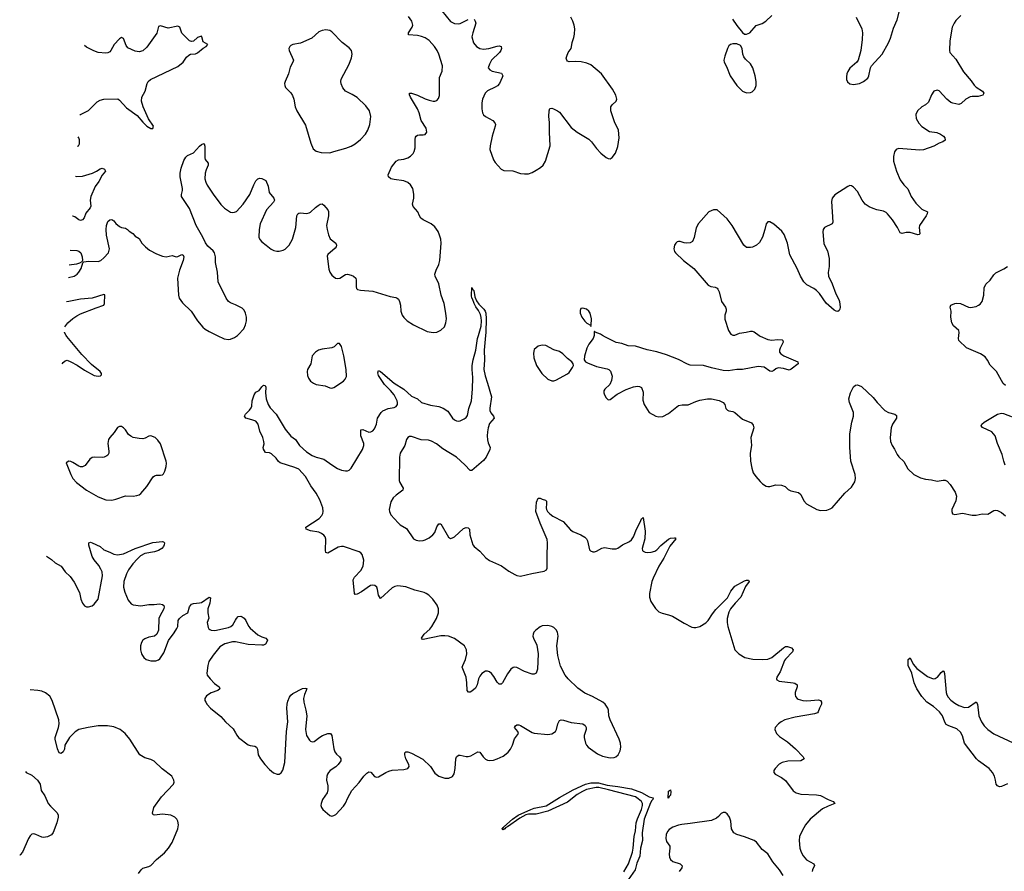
# Model space of a CAD drawing. Header units: inches. Extents: x 1174277 to 1307032, y 522670 to 678486.
# Tile 86 of 121: x 1197784 to 1207899, y 644493 to 653246. Entities that reach past the tile are written whole.
import ezdxf

# ---------------------------------------------------------------- set-up
doc = ezdxf.new("R2010")
doc.units = ezdxf.units.IN
doc.header["$MEASUREMENT"] = 0
for name, color, linetype in [('B1694', 7, 'Continuous'), ('B1695', 7, 'Continuous'), ('B2604', 7, 'Continuous'), ('B2605', 7, 'Continuous')]:
    doc.layers.add(name, color=color, linetype=linetype)

msp = doc.modelspace()

# ---------------------------------------------------------------- linework, layer by layer
at = {"layer": 'B1694', "color": 6}
for points, elevation in [([(1198221, 649708), (1198230, 649723), (1198250, 649741), (1198270, 649745), (1198310, 649731), (1198375, 649695), (1198450, 649642), (1198550, 649590), (1198570, 649584), (1198597, 649583), (1198615, 649585), (1198625, 649595), (1198625, 649610), (1198612, 649630), (1198522, 649702), (1198423, 649803), (1198268, 649988), (1198262, 650000)], 1000), ([(1199814, 650000), (1199886, 649966), (1199930, 649958), (1199950, 649961), (1199990, 649978), (1200000, 649985)], 1100), ([(1198061, 647733), (1198110, 647699), (1198150, 647663), (1198210, 647628), (1198252, 647570), (1198304, 647524), (1198345, 647465), (1198399, 647359), (1198413, 647290), (1198430, 647248), (1198450, 647222), (1198470, 647211), (1198490, 647210), (1198530, 647223), (1198550, 647239), (1198589, 647290), (1198636, 647530), (1198631, 647570), (1198618, 647598), (1198596, 647636), (1198550, 647693), (1198528, 647730), (1198494, 647846), (1198494, 647870), (1198510, 647875), (1198530, 647869), (1198609, 647830), (1198650, 647796), (1198710, 647774), (1198752, 647752), (1198790, 647745), (1198850, 647756), (1198970, 647811), (1199150, 647874), (1199250, 647883), (1199260, 647880), (1199270, 647870), (1199269, 647850), (1199260, 647830), (1199244, 647810), (1199210, 647790), (1199170, 647777), (1199070, 647758), (1199026, 647734), (1198994, 647706), (1198946, 647654), (1198902, 647590), (1198881, 647550), (1198853, 647470), (1198850, 647415), (1198863, 647363), (1198900, 647280), (1198930, 647242), (1198951, 647231), (1199030, 647220), (1199110, 647235), (1199165, 647235), (1199221, 647241), (1199250, 647236), (1199264, 647224), (1199267, 647210), (1199263, 647190), (1199223, 647117), (1199213, 647090), (1199209, 646971), (1199193, 646930), (1199170, 646910), (1199110, 646898), (1199070, 646883), (1199050, 646868), (1199035, 646845), (1199025, 646810), (1199025, 646770), (1199034, 646730), (1199044, 646710), (1199059, 646690), (1199084, 646670), (1199130, 646656), (1199183, 646657), (1199210, 646666), (1199223, 646677), (1199263, 646737), (1199313, 646867), (1199370, 646943), (1199399, 646990), (1199407, 647010), (1199413, 647070), (1199424, 647090), (1199459, 647121), (1199511, 647149), (1199529, 647210), (1199550, 647239), (1199570, 647247), (1199630, 647251), (1199650, 647257), (1199730, 647311), (1199745, 647305), (1199736, 647250), (1199718, 647190), (1199718, 647150), (1199726, 647094), (1199711, 647049), (1199720, 647000), (1199726, 646986), (1199737, 646977), (1199750, 646970), (1199790, 646969), (1199930, 647000), (1199952, 647010), (1199973, 647027), (1200000, 647073)], 1000), ([(1200000, 646850), (1199992, 646852), (1199970, 646852), (1199890, 646830), (1199841, 646799), (1199770, 646716), (1199728, 646650), (1199715, 646610), (1199706, 646530), (1199711, 646510), (1199739, 646470), (1199784, 646424), (1199833, 646390), (1199841, 646370), (1199821, 646350), (1199752, 646328), (1199703, 646297), (1199686, 646270), (1199687, 646250), (1199695, 646230), (1199710, 646207), (1199744, 646170), (1199850, 646083), (1199897, 646030), (1199977, 645957), (1200000, 645916)], 1000), ([(1199003, 644470), (1199031, 644509), (1199050, 644524), (1199110, 644541), (1199130, 644554), (1199190, 644616), (1199270, 644683), (1199312, 644730), (1199349, 644790), (1199409, 644930), (1199414, 644970), (1199407, 645010), (1199397, 645030), (1199377, 645050), (1199335, 645070), (1199250, 645080), (1199170, 645071), (1199154, 645074), (1199147, 645090), (1199162, 645150), (1199242, 645258), (1199364, 645390), (1199371, 645410), (1199369, 645430), (1199346, 645470), (1199246, 645546), (1199165, 645625), (1199130, 645643), (1199070, 645658), (1199017, 645690), (1198914, 645850), (1198866, 645910), (1198816, 645950), (1198750, 645978), (1198687, 645987), (1198590, 645988), (1198488, 645972), (1198390, 645950), (1198353, 645927), (1198294, 645870), (1198249, 645790), (1198244, 645750), (1198230, 645722), (1198210, 645705), (1198190, 645711), (1198172, 645752), (1198148, 645850), (1198149, 645870), (1198184, 645970), (1198189, 646010), (1198187, 646050), (1198118, 646250), (1198092, 646292), (1198050, 646326), (1198010, 646343), (1197970, 646352), (1197892, 646360)], 1000), ([(1197844, 645520), (1197850, 645510), (1197910, 645480), (1197968, 645430), (1197993, 645390), (1198005, 645325), (1198042, 645270), (1198076, 645190), (1198101, 645161), (1198170, 645095), (1198180, 645070), (1198180, 645050), (1198167, 644990), (1198127, 644893), (1198110, 644869), (1198070, 644846), (1198030, 644841), (1198010, 644845), (1197950, 644872), (1197930, 644877), (1197910, 644875), (1197890, 644857), (1197874, 644830), (1197813, 644690), (1197790, 644662), (1197784, 644656)], 1100)]:
    msp.add_lwpolyline(points, dxfattribs=dict(at, elevation=elevation))
at = {"layer": 'B1694', "color": 6, "elevation": 1100}
msp.add_lwpolyline([(1198810, 649066), (1198790, 649053), (1198756, 649004), (1198709, 648951), (1198695, 648930), (1198688, 648890), (1198701, 648810), (1198700, 648790), (1198689, 648771), (1198678, 648762), (1198651, 648749), (1198630, 648746), (1198550, 648751), (1198530, 648746), (1198506, 648730), (1198456, 648664), (1198430, 648650), (1198410, 648650), (1198390, 648656), (1198330, 648696), (1198310, 648704), (1198290, 648707), (1198262, 648690), (1198309, 648570), (1198331, 648530), (1198368, 648488), (1198471, 648410), (1198590, 648342), (1198670, 648311), (1198730, 648308), (1198770, 648317), (1198870, 648353), (1198951, 648349), (1198986, 648354), (1199010, 648363), (1199030, 648377), (1199090, 648449), (1199154, 648546), (1199170, 648558), (1199190, 648563), (1199230, 648563), (1199250, 648567), (1199261, 648579), (1199275, 648605), (1199288, 648652), (1199291, 648689), (1199287, 648710), (1199230, 648886), (1199204, 648924), (1199174, 648950), (1199130, 648969), (1199110, 648967), (1199074, 648946), (1199050, 648939), (1199010, 648940), (1198950, 648953), (1198925, 648965), (1198903, 648983), (1198870, 649031), (1198850, 649051), (1198830, 649063)], close=True, dxfattribs=at)
at = {"layer": 'B1695', "color": 6}
for points, elevation in [([(1198401, 652263), (1198408, 652270), (1198490, 652314), (1198579, 652401), (1198610, 652419), (1198650, 652430), (1198792, 652432), (1198810, 652420), (1198881, 652341), (1198990, 652262), (1199050, 652191), (1199090, 652152), (1199130, 652127), (1199153, 652127), (1199157, 652150), (1199107, 652227), (1199054, 652350), (1199036, 652410), (1199038, 652450), (1199074, 652510), (1199094, 652590), (1199104, 652610), (1199129, 652631), (1199410, 652763), (1199463, 652810), (1199499, 652861), (1199520, 652880), (1199538, 652890), (1199590, 652896), (1199610, 652904), (1199670, 652954), (1199699, 652970), (1199716, 652990), (1199670, 653018), (1199656, 653070), (1199650, 653075), (1199630, 653071), (1199610, 653061), (1199570, 653024), (1199550, 653023), (1199530, 653030), (1199448, 653108), (1199429, 653169), (1199410, 653180), (1199310, 653159), (1199230, 653181), (1199210, 653175), (1199194, 653106), (1199090, 652963), (1199050, 652925), (1199010, 652915), (1198970, 652922), (1198895, 652955), (1198879, 652979), (1198850, 653051), (1198830, 653061), (1198810, 653050), (1198754, 652990), (1198720, 652930), (1198710, 652917), (1198690, 652905), (1198670, 652901), (1198591, 652910), (1198544, 652924), (1198470, 652963), (1198451, 652980)], 1100), ([(1198378, 651946), (1198388, 651950), (1198398, 651970), (1198397, 652010), (1198390, 652032), (1198385, 652041)], 1100), ([(1200000, 650315), (1199950, 650336), (1199929, 650350), (1199904, 650384), (1199823, 650550), (1199816, 650650), (1199794, 650750), (1199795, 650810), (1199786, 650850), (1199770, 650871), (1199718, 650918), (1199693, 650953), (1199667, 651010), (1199597, 651130), (1199530, 651305), (1199447, 651430), (1199447, 651450), (1199458, 651490), (1199458, 651510), (1199432, 651630), (1199431, 651669), (1199442, 651718), (1199470, 651799), (1199490, 651834), (1199507, 651850), (1199570, 651879), (1199630, 651947), (1199650, 651964), (1199674, 651974), (1199679, 651970), (1199685, 651945), (1199686, 651826), (1199691, 651810), (1199721, 651770), (1199720, 651750), (1199698, 651702), (1199690, 651670), (1199687, 651610), (1199695, 651575), (1199710, 651544), (1199771, 651451), (1199850, 651347), (1199889, 651310), (1199950, 651269), (1199970, 651263), (1199990, 651266), (1200000, 651271)], 1100), ([(1198357, 651637), (1198370, 651633), (1198430, 651636), (1198532, 651668), (1198572, 651688), (1198610, 651714), (1198630, 651719), (1198654, 651710), (1198665, 651690), (1198630, 651647), (1198597, 651583), (1198561, 651530), (1198516, 651430), (1198509, 651391), (1198514, 651330), (1198507, 651313), (1198463, 651257), (1198445, 651210), (1198430, 651188), (1198410, 651182), (1198390, 651190), (1198350, 651220), (1198330, 651228), (1198328, 651228)], 1100), ([(1198284, 650596), (1198343, 650610), (1198374, 650630), (1198391, 650650), (1198416, 650690), (1198434, 650746), (1198442, 650758), (1198490, 650765), (1198590, 650761), (1198619, 650770), (1198650, 650797), (1198695, 650850), (1198707, 650890), (1198675, 651030), (1198671, 651090), (1198676, 651130), (1198691, 651170), (1198710, 651188), (1198730, 651191), (1198750, 651180), (1198773, 651150), (1198810, 651120), (1198830, 651110), (1198870, 651103), (1198890, 651091), (1198910, 651071), (1198947, 651047), (1198970, 651022), (1199010, 650996), (1199037, 650950), (1199077, 650910), (1199118, 650878), (1199190, 650838), (1199250, 650814), (1199289, 650809), (1199350, 650821), (1199390, 650810), (1199410, 650813), (1199450, 650831), (1199464, 650824), (1199471, 650810), (1199465, 650770), (1199424, 650670), (1199405, 650590), (1199414, 650414), (1199423, 650383), (1199456, 650336), (1199547, 650250), (1199612, 650152), (1199666, 650086), (1199690, 650065), (1199730, 650040), (1199814, 650000)], 1100), ([(1198304, 650876), (1198370, 650874), (1198390, 650868), (1198413, 650850), (1198426, 650810), (1198429, 650771), (1198424, 650756), (1198398, 650742), (1198366, 650734), (1198293, 650724)], 1100), ([(1198248, 650089), (1198249, 650090), (1198280, 650130), (1198330, 650175), (1198370, 650203), (1198410, 650223), (1198570, 650286), (1198648, 650312), (1198655, 650330), (1198657, 650417), (1198650, 650423), (1198530, 650385), (1198410, 650373), (1198290, 650351), (1198266, 650345)], 1000), ([(1198262, 650000), (1198245, 650030), (1198244, 650034)], 1000)]:
    msp.add_lwpolyline(points, dxfattribs=dict(at, elevation=elevation))
at = {"layer": 'B2604', "color": 6}
for points, elevation in [([(1200000, 645916), (1200013, 645893), (1200033, 645870), (1200130, 645794), (1200150, 645785), (1200198, 645778), (1200216, 645770), (1200227, 645750), (1200234, 645690), (1200258, 645650), (1200303, 645590), (1200350, 645538), (1200390, 645506), (1200430, 645490), (1200448, 645492), (1200470, 645505), (1200487, 645533), (1200506, 645610), (1200526, 645930), (1200539, 646030), (1200527, 646170), (1200530, 646210), (1200538, 646242), (1200557, 646283), (1200570, 646302), (1200590, 646319), (1200690, 646371), (1200717, 646377), (1200733, 646373), (1200727, 646350), (1200708, 646312), (1200700, 646270), (1200704, 646230), (1200723, 646150), (1200732, 646090), (1200721, 645950), (1200731, 645890), (1200761, 645841), (1200770, 645832), (1200790, 645824), (1200810, 645827), (1200867, 645873), (1200893, 645890), (1200950, 645911), (1200977, 645910), (1200990, 645890), (1201012, 645752), (1201021, 645721), (1201038, 645698), (1201070, 645670), (1201082, 645650), (1201083, 645630), (1201057, 645590), (1201033, 645567), (1200974, 645530), (1200955, 645510), (1200945, 645490), (1200939, 645470), (1200937, 645430), (1200950, 645370), (1200951, 645330), (1200941, 645299), (1200896, 645230), (1200880, 645190), (1200879, 645170), (1200884, 645150), (1200897, 645130), (1200970, 645068), (1200990, 645061), (1201010, 645066), (1201030, 645077), (1201110, 645163), (1201130, 645192), (1201156, 645250), (1201197, 645323), (1201270, 645406), (1201318, 645470), (1201350, 645503), (1201370, 645515), (1201390, 645512), (1201428, 645468), (1201450, 645461), (1201470, 645465), (1201544, 645510), (1201576, 645524), (1201610, 645531), (1201730, 645540), (1201771, 645550), (1201785, 645570), (1201782, 645590), (1201752, 645650), (1201739, 645690), (1201739, 645710), (1201750, 645721), (1201770, 645721), (1201810, 645707), (1201925, 645645), (1202004, 645570), (1202050, 645502), (1202090, 645471), (1202150, 645449), (1202193, 645450), (1202230, 645468), (1202246, 645494), (1202258, 645550), (1202265, 645650), (1202271, 645670), (1202290, 645686), (1202310, 645688), (1202370, 645673), (1202390, 645673), (1202419, 645681), (1202490, 645721), (1202510, 645717), (1202545, 645670), (1202570, 645647), (1202590, 645636), (1202610, 645633), (1202650, 645637), (1202690, 645650), (1202750, 645678), (1202781, 645699), (1202802, 645718), (1202825, 645750), (1202845, 645790), (1202866, 645854), (1202908, 645910), (1202902, 645930), (1202867, 645970), (1202876, 645990), (1202890, 645997), (1202910, 645999), (1202930, 645993), (1203050, 645920), (1203070, 645914), (1203210, 645898), (1203250, 645905), (1203287, 645930), (1203300, 645950), (1203312, 646010), (1203321, 646030), (1203330, 646043), (1203346, 646050), (1203370, 646047), (1203450, 646022), (1203570, 646009), (1203593, 645993), (1203603, 645970), (1203602, 645950), (1203584, 645890), (1203583, 645870), (1203598, 645810), (1203607, 645790), (1203624, 645770), (1203721, 645701), (1203770, 645677), (1203850, 645658), (1203890, 645662), (1203908, 645670), (1203931, 645690), (1203954, 645730), (1203959, 645770), (1203955, 645810), (1203942, 645850), (1203849, 646050), (1203837, 646090), (1203833, 646150), (1203827, 646170), (1203799, 646210), (1203773, 646230), (1203669, 646290), (1203590, 646325), (1203517, 646377), (1203418, 646470), (1203386, 646510), (1203341, 646601), (1203311, 646710), (1203303, 646810), (1203315, 646910), (1203310, 646950), (1203296, 646976), (1203270, 646998), (1203250, 647010), (1203210, 647020), (1203150, 647015), (1203130, 647005), (1203087, 646970), (1203067, 646950), (1203057, 646930), (1203055, 646910), (1203061, 646890), (1203096, 646816), (1203110, 646730), (1203102, 646570), (1203090, 646529), (1203070, 646519), (1203050, 646520), (1202970, 646547), (1202890, 646588), (1202870, 646592), (1202852, 646588), (1202830, 646569), (1202796, 646524), (1202742, 646430), (1202730, 646416), (1202710, 646416), (1202690, 646436), (1202656, 646496), (1202630, 646526), (1202610, 646543), (1202590, 646550), (1202570, 646550), (1202530, 646526), (1202510, 646500), (1202497, 646470), (1202485, 646410), (1202466, 646374), (1202430, 646343), (1202410, 646335), (1202395, 646335), (1202380, 646350), (1202378, 646430), (1202369, 646489), (1202330, 646590), (1202335, 646610), (1202363, 646670), (1202379, 646730), (1202375, 646770), (1202352, 646810), (1202250, 646887), (1202190, 646910), (1202150, 646915), (1202110, 646912), (1201930, 646875), (1201918, 646878), (1201912, 646890), (1201939, 646930), (1201997, 646983), (1202018, 647010), (1202066, 647090), (1202086, 647150), (1202086, 647190), (1202074, 647230), (1202029, 647289), (1201988, 647330), (1201961, 647350), (1201939, 647359), (1201844, 647384), (1201750, 647417), (1201670, 647428), (1201638, 647422), (1201610, 647406), (1201490, 647296), (1201470, 647330), (1201461, 647390), (1201453, 647413), (1201432, 647432), (1201410, 647434), (1201389, 647430), (1201294, 647366), (1201250, 647342), (1201230, 647338), (1201222, 647350), (1201211, 647490), (1201224, 647516), (1201290, 647584), (1201313, 647630), (1201318, 647690), (1201302, 647750), (1201288, 647768), (1201270, 647778), (1201110, 647831), (1201090, 647832), (1201056, 647824), (1200950, 647764), (1200930, 647769), (1200925, 647790), (1200928, 647908), (1200922, 647930), (1200910, 647948), (1200886, 647966), (1200858, 647978), (1200770, 647994), (1200728, 648010), (1200725, 648030), (1200861, 648119), (1200889, 648150), (1200897, 648170), (1200901, 648190), (1200898, 648230), (1200867, 648310), (1200830, 648381), (1200774, 648454), (1200721, 648550), (1200650, 648626), (1200610, 648645), (1200459, 648690), (1200444, 648704), (1200418, 648738), (1200370, 648785), (1200350, 648793), (1200310, 648796), (1200289, 648831), (1200285, 648850), (1200294, 648886), (1200292, 648910), (1200280, 648950), (1200250, 649018), (1200235, 649090), (1200210, 649118), (1200170, 649134), (1200108, 649150), (1200093, 649170), (1200104, 649190), (1200146, 649234), (1200162, 649258), (1200167, 649273), (1200171, 649330), (1200192, 649390), (1200210, 649416), (1200245, 649435), (1200270, 649471), (1200290, 649491), (1200305, 649485), (1200311, 649470), (1200310, 649410), (1200315, 649350), (1200335, 649290), (1200358, 649258), (1200419, 649190), (1200510, 649036), (1200570, 648967), (1200618, 648930), (1200659, 648870), (1200730, 648806), (1200790, 648766), (1200830, 648748), (1200909, 648729), (1200989, 648670), (1201050, 648633), (1201090, 648617), (1201131, 648609), (1201150, 648609), (1201170, 648616), (1201190, 648635), (1201307, 648830), (1201319, 648870), (1201318, 648890), (1201290, 648970), (1201290, 649030), (1201310, 649035), (1201370, 649007), (1201390, 649009), (1201410, 649021), (1201430, 649042), (1201450, 649088), (1201458, 649150), (1201496, 649210), (1201516, 649224), (1201570, 649249), (1201630, 649261), (1201650, 649270), (1201664, 649290), (1201665, 649310), (1201661, 649330), (1201630, 649390), (1201593, 649433), (1201530, 649495), (1201470, 649589), (1201463, 649617), (1201470, 649639), (1201490, 649631), (1201631, 649510), (1201729, 649449), (1201810, 649378), (1201872, 649350), (1201913, 649313), (1202005, 649285), (1202090, 649270), (1202134, 649254), (1202181, 649221), (1202231, 649151), (1202250, 649132), (1202270, 649123), (1202290, 649121), (1202310, 649124), (1202350, 649143), (1202370, 649157), (1202383, 649177), (1202397, 649250), (1202425, 649330), (1202437, 649450), (1202440, 649570), (1202431, 649650), (1202432, 649692), (1202442, 649750), (1202471, 649850), (1202487, 649970), (1202496, 650000)], 1000), ([(1200000, 649985), (1200022, 650000)], 1100), ([(1202570, 650000), (1202555, 649850), (1202559, 649750), (1202552, 649650), (1202564, 649584), (1202590, 649510), (1202629, 649370), (1202613, 649253), (1202614, 649230), (1202625, 649205), (1202652, 649170), (1202658, 649150), (1202610, 649094), (1202595, 649050), (1202589, 649010), (1202585, 648970), (1202588, 648928), (1202596, 648896), (1202618, 648850), (1202615, 648830), (1202577, 648750), (1202550, 648715), (1202430, 648611), (1202410, 648611), (1202358, 648670), (1202270, 648748), (1202130, 648836), (1202065, 648885), (1202014, 648914), (1201984, 648924), (1201907, 648927), (1201810, 648962), (1201790, 648963), (1201770, 648953), (1201757, 648930), (1201740, 648870), (1201694, 648790), (1201684, 648750), (1201682, 648510), (1201689, 648489), (1201724, 648430), (1201720, 648410), (1201650, 648359), (1201619, 648330), (1201596, 648290), (1201579, 648210), (1201582, 648190), (1201598, 648158), (1201673, 648073), (1201694, 648054), (1201756, 648016), (1201831, 647911), (1201856, 647896), (1201890, 647890), (1201930, 647894), (1201950, 647901), (1201990, 647920), (1202029, 647950), (1202050, 647976), (1202070, 648033), (1202090, 648066), (1202110, 648065), (1202190, 647929), (1202210, 647915), (1202230, 647919), (1202250, 647932), (1202342, 648018), (1202370, 648028), (1202390, 648024), (1202403, 648010), (1202408, 647950), (1202439, 647850), (1202453, 647830), (1202510, 647782), (1202574, 647714), (1202610, 647688), (1202733, 647633), (1202810, 647578), (1202870, 647542), (1202892, 647532), (1202930, 647528), (1203045, 647555), (1203170, 647577), (1203195, 647590), (1203204, 647610), (1203201, 647730), (1203207, 647870), (1203203, 647903), (1203129, 648070), (1203087, 648190), (1203094, 648286), (1203110, 648328), (1203130, 648329), (1203150, 648317), (1203186, 648306), (1203196, 648296), (1203197, 648270), (1203191, 648230), (1203195, 648210), (1203207, 648190), (1203230, 648166), (1203262, 648142), (1203366, 648090), (1203443, 648003), (1203466, 647986), (1203550, 647950), (1203590, 647928), (1203607, 647910), (1203616, 647890), (1203638, 647798), (1203647, 647787), (1203670, 647777), (1203690, 647777), (1203710, 647784), (1203765, 647815), (1203790, 647821), (1203870, 647806), (1203910, 647806), (1203930, 647813), (1203976, 647850), (1204050, 647883), (1204070, 647901), (1204090, 647930), (1204120, 648010), (1204158, 648082), (1204170, 648115), (1204190, 648128), (1204210, 647990), (1204207, 647910), (1204187, 647850), (1204179, 647810), (1204183, 647790), (1204190, 647782), (1204210, 647773), (1204231, 647771), (1204270, 647774), (1204310, 647784), (1204330, 647796), (1204370, 647840), (1204450, 647908), (1204470, 647916), (1204510, 647922), (1204519, 647919), (1204524, 647910), (1204464, 647836), (1204401, 647710), (1204348, 647630), (1204290, 647506), (1204277, 647470), (1204254, 647350), (1204254, 647310), (1204267, 647267), (1204315, 647195), (1204350, 647161), (1204385, 647145), (1204450, 647130), (1204490, 647114), (1204610, 647044), (1204690, 647004), (1204710, 646999), (1204730, 646999), (1204770, 647009), (1204834, 647046), (1204858, 647070), (1204901, 647139), (1204935, 647185), (1205055, 647305), (1205090, 647372), (1205130, 647424), (1205230, 647479), (1205250, 647487), (1205270, 647485), (1205277, 647470), (1205240, 647420), (1205191, 647310), (1205134, 647250), (1205087, 647190), (1205070, 647155), (1205052, 647090), (1205052, 647050), (1205060, 647010), (1205129, 646770), (1205170, 646728), (1205232, 646692), (1205314, 646674), (1205410, 646670), (1205470, 646675), (1205510, 646691), (1205630, 646790), (1205650, 646802), (1205670, 646805), (1205712, 646790), (1205729, 646770), (1205724, 646750), (1205650, 646674), (1205640, 646660), (1205597, 646543), (1205563, 646490), (1205557, 646470), (1205562, 646462), (1205586, 646446), (1205730, 646430), (1205746, 646426), (1205770, 646410), (1205771, 646390), (1205750, 646332), (1205749, 646310), (1205754, 646290), (1205769, 646270), (1205782, 646262), (1205828, 646250), (1205870, 646246), (1205990, 646255), (1206010, 646250), (1206022, 646230), (1206022, 646210), (1206000, 646170), (1205988, 646132), (1205978, 646122), (1205949, 646111), (1205750, 646076), (1205645, 646050), (1205605, 646030), (1205579, 646010), (1205544, 645970), (1205540, 645950), (1205557, 645910), (1205590, 645878), (1205670, 645825), (1205753, 645753), (1205833, 645670), (1205843, 645650), (1205810, 645630), (1205675, 645625), (1205616, 645610), (1205587, 645593), (1205546, 645550), (1205532, 645530), (1205530, 645510), (1205544, 645490), (1205610, 645459), (1205650, 645427), (1205730, 645322), (1205759, 645299), (1205810, 645285), (1205970, 645280), (1206010, 645273), (1206090, 645230), (1206142, 645210), (1206157, 645190), (1206090, 645164), (1206030, 645135), (1205905, 645030), (1205857, 644970), (1205823, 644910), (1205796, 644850), (1205792, 644810), (1205799, 644730), (1205813, 644690), (1205832, 644652), (1205868, 644610), (1205942, 644570), (1205950, 644553), (1205928, 644510), (1205926, 644490)], 1000), ([(1203684, 650000), (1203675, 649970), (1203630, 649910), (1203611, 649870), (1203586, 649786), (1203582, 649750), (1203595, 649730), (1203618, 649718), (1203710, 649682), (1203818, 649658), (1203836, 649650), (1203854, 649634), (1203870, 649582), (1203864, 649536), (1203845, 649495), (1203796, 649450), (1203784, 649430), (1203784, 649410), (1203792, 649390), (1203810, 649358), (1203830, 649340), (1203850, 649341), (1203922, 649398), (1204014, 649446), (1204090, 649473), (1204130, 649478), (1204150, 649476), (1204170, 649465), (1204190, 649418), (1204186, 649334), (1204200, 649290), (1204250, 649210), (1204319, 649170), (1204350, 649165), (1204392, 649168), (1204450, 649200), (1204550, 649280), (1204590, 649289), (1204650, 649289), (1204730, 649323), (1204770, 649334), (1204850, 649348), (1204890, 649349), (1204971, 649331), (1205011, 649311), (1205029, 649290), (1205039, 649250), (1205054, 649234), (1205070, 649225), (1205110, 649218), (1205130, 649209), (1205210, 649139), (1205301, 649101), (1205320, 649080), (1205326, 649050), (1205296, 648950), (1205301, 648870), (1205289, 648790), (1205292, 648708), (1205304, 648636), (1205320, 648590), (1205346, 648550), (1205390, 648500), (1205414, 648474), (1205451, 648451), (1205470, 648447), (1205490, 648448), (1205550, 648465), (1205610, 648462), (1205648, 648448), (1205678, 648418), (1205704, 648404), (1205786, 648386), (1205807, 648367), (1205840, 648300), (1205865, 648270), (1205972, 648212), (1206010, 648200), (1206075, 648205), (1206110, 648217), (1206130, 648230), (1206262, 648378), (1206330, 648440), (1206363, 648497), (1206371, 648530), (1206368, 648570), (1206322, 648710), (1206310, 648850), (1206312, 648990), (1206332, 649108), (1206350, 649170), (1206351, 649210), (1206309, 649310), (1206302, 649350), (1206318, 649410), (1206350, 649474), (1206370, 649490), (1206390, 649493), (1206430, 649475), (1206550, 649364), (1206594, 649310), (1206670, 649228), (1206708, 649208), (1206773, 649193), (1206790, 649177), (1206791, 649150), (1206750, 649090), (1206737, 649050), (1206725, 648950), (1206729, 648910), (1206746, 648870), (1206772, 648832), (1206798, 648778), (1206814, 648754), (1206866, 648706), (1206906, 648630), (1206970, 648570), (1207038, 648538), (1207090, 648522), (1207150, 648518), (1207210, 648502), (1207270, 648513), (1207290, 648512), (1207310, 648503), (1207341, 648470), (1207394, 648390), (1207407, 648350), (1207400, 648300), (1207361, 648210), (1207359, 648190), (1207368, 648168), (1207390, 648159), (1207470, 648173), (1207570, 648153), (1207610, 648152), (1207670, 648166), (1207730, 648164), (1207790, 648201), (1207810, 648205), (1207830, 648202), (1207870, 648182), (1207910, 648146)], 1100), ([(1205379, 650000), (1205390, 649992), (1205470, 649958), (1205510, 649953), (1205570, 649960), (1205615, 649955), (1205622, 649950), (1205626, 649930), (1205595, 649870), (1205588, 649850), (1205590, 649828), (1205603, 649810), (1205635, 649790), (1205776, 649730), (1205780, 649710), (1205710, 649654), (1205690, 649644), (1205630, 649661), (1205574, 649666), (1205550, 649656), (1205530, 649639), (1205510, 649630), (1205490, 649633), (1205430, 649673), (1205370, 649680), (1205210, 649650), (1205150, 649650), (1205062, 649638), (1205010, 649641), (1204890, 649666), (1204810, 649690), (1204670, 649696), (1204645, 649705), (1204550, 649754), (1204430, 649802), (1204330, 649832), (1204230, 649853), (1204110, 649890), (1204035, 649895), (1203970, 649919), (1203910, 649929), (1203802, 649982), (1203771, 650000)], 1100), ([(1207910, 649487), (1207886, 649506), (1207817, 649630), (1207754, 649694), (1207727, 649747), (1207701, 649781), (1207653, 649813), (1207510, 649873), (1207430, 649948), (1207427, 649970), (1207430, 650000)], 1100), ([(1207909, 648669), (1207894, 648710), (1207878, 648778), (1207828, 648890), (1207805, 648970), (1207770, 649010), (1207674, 649054), (1207662, 649070), (1207667, 649090), (1207692, 649110), (1207830, 649190), (1207870, 649203), (1207890, 649200), (1208050, 649135)], 1100), ([(1200000, 647073), (1200010, 647090), (1200030, 647111), (1200054, 647114), (1200070, 647109), (1200090, 647094), (1200107, 647070), (1200133, 647013), (1200152, 646992), (1200230, 646923), (1200270, 646902), (1200312, 646890), (1200329, 646870), (1200324, 646850), (1200310, 646829), (1200290, 646818), (1200270, 646816), (1200130, 646825), (1200000, 646850)], 1000), ([(1207930, 645392), (1207870, 645366), (1207850, 645363), (1207827, 645370), (1207816, 645390), (1207809, 645430), (1207797, 645470), (1207776, 645510), (1207743, 645550), (1207634, 645630), (1207614, 645650), (1207490, 645810), (1207470, 645885), (1207450, 645922), (1207410, 645956), (1207327, 645987), (1207303, 646003), (1207286, 646026), (1207263, 646090), (1207232, 646132), (1207170, 646187), (1207104, 646230), (1207050, 646291), (1207001, 646370), (1206971, 646430), (1206950, 646530), (1206910, 646610), (1206910, 646671), (1206930, 646686), (1206962, 646622), (1206999, 646579), (1207110, 646497), (1207150, 646478), (1207170, 646473), (1207190, 646474), (1207200, 646480), (1207212, 646488), (1207250, 646537), (1207270, 646553), (1207276, 646550), (1207285, 646525), (1207300, 646330), (1207307, 646307), (1207322, 646282), (1207350, 646252), (1207390, 646221), (1207430, 646198), (1207490, 646176), (1207530, 646179), (1207610, 646235), (1207622, 646210), (1207637, 646090), (1207664, 646030), (1207692, 645990), (1207730, 645949), (1207790, 645905), (1207990, 645812)], 1000), ([(1203991, 644489), (1204039, 644570), (1204078, 644690), (1204086, 644730), (1204095, 644850), (1204109, 644910), (1204117, 644990), (1204129, 645031), (1204171, 645130), (1204183, 645170), (1204181, 645190), (1204170, 645210), (1204139, 645239), (1204110, 645258), (1203831, 645331), (1203733, 645353), (1203705, 645355), (1203607, 645333), (1203565, 645315), (1203510, 645282), (1203410, 645205), (1203210, 645111), (1203090, 645081), (1203010, 645081), (1202985, 645075), (1202921, 645039), (1202796, 644950), (1202777, 644943), (1202768, 644930), (1202750, 644921), (1202742, 644922), (1202740, 644930), (1202750, 644942), (1202756, 644944), (1202757, 644950), (1202845, 645030), (1202904, 645070), (1203034, 645130), (1203070, 645142), (1203193, 645167), (1203330, 645253), (1203470, 645331), (1203598, 645390), (1203650, 645403), (1203730, 645403), (1203818, 645378), (1203930, 645365), (1204070, 645341), (1204170, 645304), (1204250, 645260), (1204291, 645250), (1204288, 645230), (1204278, 645222), (1204263, 645197), (1204198, 645030), (1204178, 644890), (1204182, 644810), (1204162, 644730), (1204153, 644650), (1204123, 644577), (1204106, 644510), (1204035, 644405)], 900), ([(1205627, 644450), (1205588, 644510), (1205520, 644590), (1205470, 644673), (1205410, 644719), (1205352, 644792), (1205330, 644811), (1205229, 644849), (1205150, 644870), (1205120, 644890), (1205097, 644930), (1205090, 645010), (1205076, 645050), (1205050, 645083), (1205030, 645096), (1205010, 645099), (1204990, 645086), (1204964, 645056), (1204942, 645038), (1204890, 645015), (1204670, 644983), (1204585, 644975), (1204550, 644967), (1204494, 644946), (1204456, 644924), (1204437, 644903), (1204424, 644870), (1204422, 644830), (1204430, 644801), (1204461, 644750), (1204464, 644730), (1204456, 644670), (1204460, 644640), (1204470, 644616), (1204495, 644595), (1204570, 644571), (1204588, 644550), (1204585, 644530), (1204560, 644490)], 1000)]:
    msp.add_lwpolyline(points, dxfattribs=dict(at, elevation=elevation))
for points, elevation in [([(1201070, 649918), (1201050, 649917), (1201016, 649884), (1200990, 649872), (1200890, 649861), (1200852, 649848), (1200824, 649830), (1200790, 649790), (1200776, 649710), (1200742, 649650), (1200737, 649630), (1200740, 649590), (1200750, 649561), (1200773, 649530), (1200801, 649510), (1200830, 649498), (1200921, 649481), (1200970, 649461), (1200990, 649459), (1201010, 649464), (1201111, 649530), (1201129, 649551), (1201140, 649580), (1201137, 649650), (1201113, 649790), (1201090, 649887)], 1100), ([(1203150, 649902), (1203110, 649891), (1203070, 649855), (1203061, 649819), (1203065, 649770), (1203094, 649690), (1203148, 649608), (1203210, 649551), (1203250, 649535), (1203270, 649535), (1203290, 649542), (1203410, 649605), (1203430, 649620), (1203464, 649670), (1203472, 649690), (1203469, 649710), (1203457, 649730), (1203410, 649763), (1203364, 649810), (1203330, 649836), (1203270, 649854), (1203190, 649898)], 1100), ([(1204450, 645244), (1204444, 645244), (1204450, 645318), (1204470, 645331), (1204473, 645310), (1204470, 645277), (1204457, 645263)], 900)]:
    msp.add_lwpolyline(points, close=True, dxfattribs=dict(at, elevation=elevation))
at = {"layer": 'B2605', "color": 6}
for points, elevation in [([(1206378, 653270), (1206435, 653150), (1206441, 653110), (1206438, 653042), (1206425, 652930), (1206399, 652830), (1206384, 652810), (1206313, 652747), (1206290, 652712), (1206281, 652690), (1206277, 652657), (1206279, 652630), (1206287, 652607), (1206310, 652585), (1206350, 652579), (1206410, 652590), (1206452, 652610), (1206495, 652645), (1206508, 652670), (1206524, 652750), (1206534, 652770), (1206644, 652890), (1206710, 653009), (1206730, 653055), (1206760, 653160), (1206797, 653243), (1206850, 653450)], 1100), ([(1202077, 653390), (1202210, 653228), (1202250, 653208), (1202290, 653203), (1202310, 653207), (1202390, 653249)], 1100), ([(1200000, 651271), (1200010, 651276), (1200079, 651350), (1200148, 651450), (1200190, 651550), (1200210, 651589), (1200230, 651610), (1200250, 651616), (1200270, 651614), (1200312, 651592), (1200335, 651535), (1200346, 651470), (1200394, 651410), (1200400, 651390), (1200390, 651370), (1200319, 651290), (1200254, 651146), (1200244, 651090), (1200241, 651010), (1200250, 650985), (1200270, 650962), (1200317, 650930), (1200367, 650887), (1200393, 650873), (1200426, 650866), (1200450, 650866), (1200490, 650878), (1200510, 650888), (1200552, 650930), (1200587, 650990), (1200621, 651110), (1200631, 651229), (1200640, 651250), (1200650, 651258), (1200670, 651261), (1200730, 651255), (1200759, 651261), (1200770, 651266), (1200823, 651317), (1200850, 651337), (1200870, 651349), (1200892, 651352), (1200910, 651338), (1200949, 651290), (1200955, 651275), (1200956, 651230), (1200937, 651130), (1200941, 651090), (1200956, 651036), (1200975, 650995), (1201033, 650950), (1201040, 650930), (1201034, 650910), (1201024, 650896), (1200950, 650834), (1200943, 650817), (1200961, 650681), (1200971, 650650), (1200990, 650620), (1201029, 650590), (1201050, 650586), (1201074, 650590), (1201130, 650627), (1201150, 650629), (1201190, 650619), (1201213, 650610), (1201238, 650590), (1201241, 650570), (1201239, 650499), (1201244, 650484), (1201254, 650474), (1201285, 650465), (1201410, 650456), (1201590, 650400), (1201649, 650389), (1201663, 650383), (1201674, 650374), (1201687, 650350), (1201696, 650310), (1201701, 650250), (1201714, 650210), (1201730, 650184), (1201763, 650150), (1201830, 650108), (1201970, 650042), (1202030, 650031), (1202070, 650035), (1202110, 650055), (1202147, 650090), (1202163, 650130), (1202167, 650170), (1202162, 650230), (1202144, 650330), (1202115, 650415), (1202088, 650530), (1202052, 650610), (1202050, 650630), (1202062, 650670), (1202090, 650730), (1202099, 650770), (1202114, 650950), (1202109, 650989), (1202097, 651030), (1202082, 651070), (1202050, 651116), (1202010, 651148), (1201930, 651189), (1201906, 651206), (1201890, 651230), (1201875, 651270), (1201826, 651326), (1201819, 651350), (1201832, 651410), (1201834, 651454), (1201821, 651510), (1201797, 651550), (1201770, 651574), (1201731, 651590), (1201630, 651602), (1201598, 651610), (1201572, 651630), (1201569, 651650), (1201602, 651730), (1201650, 651791), (1201674, 651806), (1201730, 651813), (1201770, 651826), (1201797, 651843), (1201826, 651870), (1201837, 651890), (1201847, 651930), (1201846, 652014), (1201850, 652038), (1201857, 652050), (1201870, 652059), (1201890, 652063), (1201930, 652061), (1201950, 652065), (1201965, 652090), (1201959, 652130), (1201909, 652210), (1201889, 652290), (1201869, 652330), (1201797, 652450), (1201788, 652472), (1201789, 652490), (1201810, 652489), (1201870, 652470), (1201950, 652432), (1201990, 652418), (1202030, 652410), (1202050, 652410), (1202070, 652416), (1202086, 652434), (1202095, 652465), (1202098, 652550), (1202095, 652630), (1202098, 652650), (1202125, 652715), (1202126, 652770), (1202090, 652890), (1202073, 652930), (1202046, 652970), (1201990, 653032), (1201950, 653059), (1201910, 653074), (1201870, 653082), (1201777, 653090), (1201778, 653110), (1201817, 653170), (1201821, 653190), (1201812, 653230), (1201779, 653279)], 1100), ([(1202451, 653250), (1202464, 653230), (1202469, 653210), (1202438, 653110), (1202430, 653070), (1202447, 653007), (1202477, 652970), (1202510, 652951), (1202550, 652943), (1202604, 652950), (1202690, 652975), (1202710, 652976), (1202729, 652969), (1202733, 652950), (1202727, 652930), (1202713, 652910), (1202632, 652830), (1202609, 652790), (1202598, 652750), (1202613, 652730), (1202638, 652718), (1202735, 652695), (1202747, 652670), (1202741, 652650), (1202712, 652590), (1202693, 652567), (1202669, 652551), (1202590, 652515), (1202564, 652490), (1202537, 652430), (1202531, 652390), (1202530, 652330), (1202537, 652290), (1202549, 652269), (1202570, 652250), (1202646, 652210), (1202666, 652186), (1202671, 652170), (1202669, 652150), (1202637, 652050), (1202616, 651950), (1202614, 651910), (1202650, 651805), (1202670, 651777), (1202730, 651710), (1202756, 651696), (1202850, 651694), (1202930, 651666), (1202970, 651661), (1203010, 651662), (1203050, 651675), (1203090, 651698), (1203135, 651725), (1203162, 651750), (1203184, 651790), (1203233, 651950), (1203225, 652090), (1203226, 652190), (1203220, 652250), (1203222, 652310), (1203230, 652332), (1203250, 652335), (1203266, 652330), (1203310, 652310), (1203330, 652296), (1203450, 652136), (1203510, 652089), (1203630, 652018), (1203658, 651990), (1203710, 651922), (1203754, 651874), (1203810, 651828), (1203830, 651818), (1203850, 651817), (1203870, 651830), (1203905, 651875), (1203930, 651944), (1203943, 652030), (1203934, 652110), (1203895, 652195), (1203855, 652310), (1203855, 652350), (1203870, 652370), (1203911, 652409), (1203917, 652430), (1203907, 652470), (1203873, 652530), (1203759, 652690), (1203650, 652780), (1203610, 652800), (1203552, 652812), (1203490, 652816), (1203430, 652811), (1203410, 652820), (1203403, 652830), (1203399, 652850), (1203404, 652870), (1203417, 652910), (1203448, 652950), (1203454, 652966), (1203461, 653010), (1203478, 653062), (1203484, 653096), (1203486, 653150), (1203480, 653190), (1203467, 653230), (1203446, 653270)], 1100), ([(1207451, 653289), (1207402, 653238), (1207382, 653210), (1207363, 653170), (1207339, 653030), (1207334, 652930), (1207339, 652910), (1207400, 652840), (1207481, 652710), (1207558, 652618), (1207590, 652574), (1207610, 652552), (1207673, 652510), (1207688, 652490), (1207679, 652470), (1207630, 652456), (1207570, 652457), (1207548, 652452), (1207503, 652430), (1207456, 652384), (1207430, 652374), (1207370, 652387), (1207350, 652396), (1207308, 652430), (1207230, 652513), (1207210, 652520), (1207176, 652510), (1207150, 652472), (1207121, 652399), (1207089, 652371), (1207050, 652350), (1207008, 652310), (1206991, 652270), (1206994, 652230), (1207021, 652181), (1207050, 652149), (1207130, 652095), (1207205, 652085), (1207242, 652070), (1207273, 652050), (1207288, 652030), (1207290, 652009), (1207267, 651990), (1207230, 651976), (1207174, 651946), (1207070, 651907), (1207030, 651903), (1206810, 651921), (1206788, 651912), (1206770, 651889), (1206759, 651841), (1206761, 651790), (1206792, 651690), (1206830, 651600), (1206866, 651550), (1206906, 651506), (1206941, 651430), (1206990, 651361), (1207050, 651298), (1207108, 651270), (1207107, 651250), (1207097, 651230), (1207026, 651130), (1207023, 651110), (1207030, 651045), (1207023, 651037), (1207010, 651033), (1206930, 651060), (1206890, 651057), (1206850, 651047), (1206830, 651054), (1206801, 651110), (1206750, 651190), (1206700, 651250), (1206684, 651264), (1206657, 651277), (1206590, 651290), (1206550, 651304), (1206510, 651323), (1206470, 651349), (1206437, 651390), (1206390, 651480), (1206350, 651526), (1206330, 651538), (1206310, 651541), (1206290, 651531), (1206156, 651444), (1206131, 651410), (1206124, 651376), (1206136, 651164), (1206130, 651149), (1206050, 651110), (1206037, 651090), (1206035, 651065), (1206046, 650946), (1206050, 650930), (1206083, 650870), (1206099, 650790), (1206099, 650710), (1206089, 650649), (1206091, 650610), (1206131, 650531), (1206168, 650428), (1206200, 650370), (1206206, 650350), (1206212, 650290), (1206210, 650270), (1206203, 650257), (1206190, 650248), (1206170, 650251), (1206150, 650262), (1206070, 650333), (1206001, 650430), (1205970, 650464), (1205943, 650483), (1205870, 650519), (1205839, 650550), (1205804, 650610), (1205769, 650690), (1205695, 650830), (1205670, 650950), (1205638, 651038), (1205612, 651072), (1205530, 651143), (1205490, 651168), (1205470, 651168), (1205453, 651147), (1205440, 651090), (1205414, 651010), (1205383, 650957), (1205352, 650928), (1205312, 650908), (1205290, 650903), (1205250, 650906), (1205222, 650930), (1205103, 651130), (1205050, 651198), (1204950, 651290), (1204910, 651292), (1204863, 651270), (1204756, 651150), (1204734, 651106), (1204714, 651006), (1204694, 650966), (1204670, 650954), (1204630, 650950), (1204610, 650952), (1204570, 650966), (1204550, 650966), (1204539, 650961), (1204524, 650950), (1204510, 650929), (1204504, 650890), (1204510, 650864), (1204520, 650850), (1204604, 650770), (1204708, 650688), (1204858, 650518), (1204884, 650504), (1204930, 650497), (1204948, 650488), (1204957, 650477), (1204968, 650450), (1204995, 650350), (1205035, 650290), (1205043, 650270), (1205042, 650250), (1205027, 650210), (1205027, 650167), (1205065, 650050), (1205090, 650013), (1205110, 650002), (1205130, 650003), (1205177, 650023), (1205247, 650033), (1205290, 650045), (1205310, 650044), (1205330, 650036), (1205379, 650000)], 1100), ([(1205106, 653250), (1205150, 653186), (1205210, 653113), (1205230, 653098), (1205250, 653096), (1205283, 653110), (1205350, 653186), (1205410, 653208), (1205450, 653232), (1205510, 653289)], 1100), ([(1207430, 650000), (1207434, 650030), (1207430, 650050), (1207378, 650098), (1207359, 650130), (1207349, 650190), (1207351, 650251), (1207343, 650290), (1207349, 650311), (1207390, 650329), (1207410, 650332), (1207450, 650328), (1207530, 650291), (1207550, 650288), (1207610, 650298), (1207635, 650310), (1207650, 650322), (1207670, 650351), (1207687, 650413), (1207691, 650490), (1207710, 650529), (1207753, 650570), (1207790, 650623), (1207810, 650643), (1207895, 650685), (1207930, 650710)], 1100), ([(1202496, 650000), (1202523, 650097), (1202529, 650150), (1202526, 650186), (1202517, 650217), (1202497, 650257), (1202470, 650293), (1202451, 650330), (1202437, 650377), (1202430, 650384), (1202426, 650410), (1202430, 650494), (1202437, 650477), (1202450, 650462), (1202458, 650398), (1202476, 650356), (1202501, 650321), (1202553, 650270), (1202567, 650250), (1202572, 650230), (1202577, 650170), (1202573, 650030), (1202570, 650000)], 1000), ([(1200022, 650000), (1200030, 650006), (1200085, 650070), (1200104, 650110), (1200113, 650150), (1200113, 650190), (1200105, 650230), (1200090, 650259), (1200070, 650280), (1200030, 650302), (1200000, 650315)], 1100), ([(1203771, 650000), (1203750, 650013), (1203694, 650034), (1203690, 650046), (1203684, 650036), (1203686, 650006), (1203684, 650000)], 1100)]:
    msp.add_lwpolyline(points, dxfattribs=dict(at, elevation=elevation))
for points, elevation in [([(1200930, 653141), (1200890, 653136), (1200858, 653122), (1200785, 653055), (1200670, 653006), (1200590, 652990), (1200570, 652981), (1200559, 652970), (1200550, 652950), (1200552, 652930), (1200596, 652830), (1200591, 652810), (1200563, 652757), (1200545, 652690), (1200511, 652610), (1200505, 652590), (1200506, 652570), (1200516, 652550), (1200570, 652494), (1200588, 652468), (1200599, 652430), (1200613, 652350), (1200631, 652310), (1200721, 652161), (1200775, 651975), (1200800, 651920), (1200830, 651896), (1200882, 651882), (1200970, 651878), (1201010, 651890), (1201134, 651926), (1201190, 651947), (1201230, 651970), (1201284, 652016), (1201336, 652070), (1201362, 652110), (1201382, 652170), (1201391, 652250), (1201376, 652310), (1201340, 652360), (1201250, 652445), (1201198, 652478), (1201130, 652510), (1201104, 652544), (1201087, 652587), (1201083, 652610), (1201087, 652633), (1201168, 652790), (1201192, 652852), (1201201, 652890), (1201193, 652930), (1201170, 652958), (1201098, 653010), (1200990, 653122), (1200970, 653135)], 1200), ([(1205150, 652999), (1205110, 652997), (1205087, 652990), (1205070, 652978), (1205054, 652950), (1205027, 652870), (1205019, 652830), (1205021, 652810), (1205045, 652765), (1205082, 652670), (1205150, 652570), (1205210, 652510), (1205250, 652494), (1205290, 652496), (1205310, 652505), (1205335, 652530), (1205351, 652571), (1205350, 652610), (1205339, 652670), (1205316, 652750), (1205290, 652793), (1205241, 652841), (1205224, 652864), (1205214, 652890), (1205204, 652950), (1205190, 652979)], 1100), ([(1203570, 650280), (1203550, 650276), (1203542, 650258), (1203543, 650230), (1203559, 650190), (1203590, 650146), (1203610, 650128), (1203646, 650106), (1203650, 650094), (1203655, 650105), (1203658, 650170), (1203643, 650230), (1203630, 650251), (1203607, 650270)], 1100)]:
    msp.add_lwpolyline(points, close=True, dxfattribs=dict(at, elevation=elevation))

doc.saveas('drawing.dxf')
